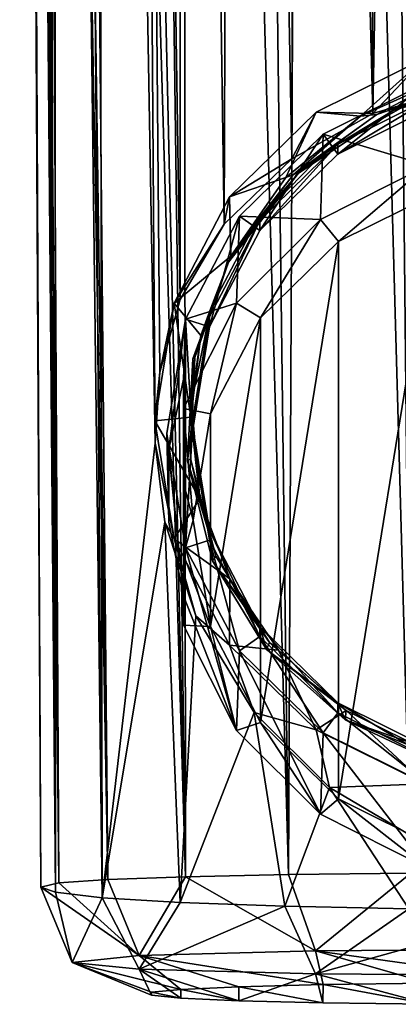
# Model space of a CAD drawing. Header units: metres. Extents: x -26 to 26, y -129 to 26.
# Tile 1 of 37: x -14 to -4, y -129 to -103. Entities that reach past the tile are written whole.
import ezdxf

# ---------------------------------------------------------------- set-up
doc = ezdxf.new("R2010")
doc.units = ezdxf.units.M
doc.layers.add('solid_509435_S', color=7, linetype='CONTINUOUS')

msp = doc.modelspace()

# ---------------------------------------------------------------- linework, layer by layer
at = {"layer": 'solid_509435_S'}
for points in [[(-12.771912, -125.403381, 120.747375), (-13.313446, -24.143459, 116.021347), (-13.639592, -24.293373, 113.859589)], [(-11.486958, -125.314163, 123.675201), (-12.933278, -24.184622, 117.524376), (-13.313446, -24.143459, 116.021347)], [(-12.771912, -125.403381, 120.747375), (-11.486958, -125.314163, 123.675201), (-13.313446, -24.143459, 116.021347)], [(-11.486958, -125.314163, 123.675201), (-12.441445, -24.393105, 118.8908), (-12.933278, -24.184622, 117.524376)], [(-13.239087, -125.514374, 117.606209), (-13.769052, -24.470425, 111.950584), (-13.795833, -24.558836, 110.034813)], [(-12.771912, -125.403381, 120.747375), (-13.639592, -24.293373, 113.859589), (-13.769052, -24.470425, 111.950584)], [(-13.239087, -125.514374, 117.606209), (-12.771912, -125.403381, 120.747375), (-13.769052, -24.470425, 111.950584)], [(-9.447517, -125.240318, 126.211906), (-11.746579, -24.77494, 120.29863), (-12.441445, -24.393105, 118.8908)], [(-11.486958, -125.314163, 123.675201), (-9.447517, -125.240318, 126.211906), (-12.441445, -24.393105, 118.8908)], [(-13.239087, -125.514374, 117.606209), (-13.795833, -24.558836, 110.034813), (-13.730312, -24.53433, 107.981339)], [(-12.858964, -125.647903, 114.441978), (-13.730312, -24.53433, 107.981339), (-13.56133, -24.55052, 106.180634)], [(-12.858964, -125.647903, 114.441978), (-13.239087, -125.514374, 117.606209), (-13.730312, -24.53433, 107.981339)], [(-12.858964, -125.647903, 114.441978), (-13.56133, -24.55052, 106.180634), (-13.261497, -24.699867, 104.460915)], [(-12.858964, -125.647903, 114.441978), (-13.261497, -24.699867, 104.460915), (-12.883544, -24.981276, 103.071289)], [(-11.630257, -125.789429, 111.443672), (-12.883544, -24.981276, 103.071289), (-12.422766, -25.400454, 101.869919)], [(-11.630257, -125.789429, 111.443672), (-12.858964, -125.647903, 114.441978), (-12.883544, -24.981276, 103.071289)], [(-9.447517, -125.240318, 126.211906), (-10.79048, -25.285183, 121.715866), (-11.746579, -24.77494, 120.29863)], [(-11.630257, -125.789429, 111.443672), (-12.422766, -25.400454, 101.869919), (-11.790009, -26.017704, 100.657402)], [(-9.447517, -125.240318, 126.211906), (-9.533704, -25.868273, 123.103798), (-10.79048, -25.285183, 121.715866)], [(-10.245722, -113.89447, 108.209877), (-11.790009, -26.017704, 100.657402), (-10.861133, -26.860847, 99.358521)], [(-10.245722, -113.89447, 108.209877), (-11.630257, -125.789429, 111.443672), (-11.790009, -26.017704, 100.657402)], [(-6.751208, -125.181976, 128.19838), (-8.00937, -26.518661, 124.375397), (-9.533704, -25.868273, 123.103798)], [(-9.447517, -125.240318, 126.211906), (-6.751208, -125.181976, 128.19838), (-9.533704, -25.868273, 123.103798)], [(-6.751208, -125.181976, 128.19838), (-6.286227, -27.18895, 125.448074), (-8.00937, -26.518661, 124.375397)], [(-9.588241, -110.129288, 107.095413), (-10.861133, -26.860847, 99.358521), (-9.621875, -27.758623, 98.076729)], [(-10.124917, -112.030739, 107.86956), (-10.245722, -113.89447, 108.209877), (-10.861133, -26.860847, 99.358521)], [(-9.588241, -110.129288, 107.095413), (-10.124917, -112.030739, 107.86956), (-10.861133, -26.860847, 99.358521)], [(-6.751208, -125.181976, 128.19838), (-3.540034, -125.145927, 129.48555), (-6.286227, -27.18895, 125.448074)], [(-3.540034, -125.145927, 129.48555), (-4.547658, -27.757366, 126.229088), (-6.286227, -27.18895, 125.448074)], [(-8.440089, -108.161964, 105.86869), (-9.621875, -27.758623, 98.076729), (-8.143407, -28.605476, 96.926353)], [(-8.440089, -108.161964, 105.86869), (-9.588241, -110.129288, 107.095413), (-9.621875, -27.758623, 98.076729)], [(-3.540034, -125.145927, 129.48555), (-2.897155, -28.163176, 126.727966), (-4.547658, -27.757366, 126.229088)], [(-6.6655, -106.453392, 104.509079), (-8.440089, -108.161964, 105.86869), (-8.143407, -28.605476, 96.926353)], [(-6.6655, -106.453392, 104.509079), (-8.143407, -28.605476, 96.926353), (-6.515112, -29.342611, 95.977394)], [(-4.536556, -105.261902, 103.425713), (-6.6655, -106.453392, 104.509079), (-6.515112, -29.342611, 95.977394)], [(-4.536556, -105.261902, 103.425713), (-6.515112, -29.342611, 95.977394), (-4.846008, -29.914228, 95.265076)], [(-4.536556, -105.261902, 103.425713), (-4.846008, -29.914228, 95.265076), (-3.173642, -30.316196, 94.775795)], [(-2.279117, -104.590462, 102.76889), (-4.536556, -105.261902, 103.425713), (-3.173642, -30.316196, 94.775795)], [(-3.167424, -103.813797, 107.222435), (-6.024799, -105.232391, 107.549942), (-4.536556, -105.261902, 103.425713)], [(-4.858757, -105.33194, 107.562897), (-6.024799, -105.232391, 107.549942), (-3.167424, -103.813797, 107.222435)], [(-4.858757, -105.33194, 107.562897), (-3.167424, -103.813797, 107.222435), (-2.530499, -104.287537, 107.322861)], [(-3.167424, -103.813797, 107.222435), (-4.536556, -105.261902, 103.425713), (-2.279117, -104.590462, 102.76889)], [(-4.430739, -105.28849, 107.455193), (-4.858757, -105.33194, 107.562897), (-2.530499, -104.287537, 107.322861)], [(-1.855314, -104.395088, 107.19976), (-4.430739, -105.28849, 107.455193), (-2.530499, -104.287537, 107.322861)], [(-5.839645, -105.806877, 106.194435), (-3.070083, -104.431885, 105.876991), (-3.110562, -106.627831, 96.424187)], [(-5.452608, -106.325935, 106.31427), (-3.070083, -104.431885, 105.876991), (-5.839645, -105.806877, 106.194435)], [(-5.452608, -106.325935, 106.31427), (-2.866606, -105.042076, 106.017868), (-3.070083, -104.431885, 105.876991)], [(-1.855314, -104.395088, 107.19976), (-3.592132, -105.00209, 107.252701), (-4.430739, -105.28849, 107.455193)], [(-3.592132, -105.00209, 107.252701), (-1.080273, -104.370667, 107.060883), (-3.987916, -105.17379, 107.251419)], [(-2.866606, -104.78318, 107.139252), (-3.987916, -105.17379, 107.251419), (-1.080273, -104.370667, 107.060883)], [(-2.866606, -104.78318, 107.139252), (-5.452608, -106.067047, 107.435654), (-3.987916, -105.17379, 107.251419)], [(-2.866606, -104.78318, 107.139252), (-2.866606, -105.042076, 106.017868), (-5.452608, -106.325935, 106.31427)], [(-2.866606, -104.78318, 107.139252), (-5.452608, -106.325935, 106.31427), (-5.452608, -106.067047, 107.435654)], [(-5.824296, -106.284546, 107.596512), (-3.592132, -105.00209, 107.252701), (-3.987916, -105.17379, 107.251419)], [(-4.430739, -105.28849, 107.455193), (-3.592132, -105.00209, 107.252701), (-5.824296, -106.284546, 107.596512)], [(-6.024799, -105.232391, 107.549942), (-8.292424, -107.441895, 108.060051), (-6.6655, -106.453392, 104.509079)], [(-6.816944, -106.943504, 107.933861), (-8.292424, -107.441895, 108.060051), (-6.024799, -105.232391, 107.549942)], [(-6.816944, -106.943504, 107.933861), (-6.024799, -105.232391, 107.549942), (-4.858757, -105.33194, 107.562897)], [(-6.628166, -106.868286, 107.869545), (-6.816944, -106.943504, 107.933861), (-4.858757, -105.33194, 107.562897)], [(-6.024799, -105.232391, 107.549942), (-6.6655, -106.453392, 104.509079), (-4.536556, -105.261902, 103.425713)], [(-4.430739, -105.28849, 107.455193), (-5.824296, -106.284546, 107.596512), (-6.628166, -106.868286, 107.869545)], [(-4.430739, -105.28849, 107.455193), (-6.628166, -106.868286, 107.869545), (-4.858757, -105.33194, 107.562897)], [(-5.824296, -106.284546, 107.596512), (-3.987916, -105.17379, 107.251419), (-6.483984, -106.825012, 107.646652)], [(-5.452608, -106.067047, 107.435654), (-6.483984, -106.825012, 107.646652), (-3.987916, -105.17379, 107.251419)], [(-8.037583, -107.948479, 106.688866), (-5.839645, -105.806877, 106.194435), (-5.908345, -108.038994, 96.749977)], [(-7.50487, -108.3256, 106.775925), (-5.839645, -105.806877, 106.194435), (-8.037583, -107.948479, 106.688866)], [(-7.50487, -108.3256, 106.775925), (-5.452608, -106.325935, 106.31427), (-5.839645, -105.806877, 106.194435)], [(-5.839645, -105.806877, 106.194435), (-3.110562, -106.627831, 96.424187), (-5.908345, -108.038994, 96.749977)], [(-5.452608, -106.067047, 107.435654), (-7.50487, -108.066711, 107.897316), (-6.483984, -106.825012, 107.646652)], [(-5.452608, -106.067047, 107.435654), (-5.452608, -106.325935, 106.31427), (-7.50487, -108.3256, 106.775925)], [(-5.452608, -106.067047, 107.435654), (-7.50487, -108.3256, 106.775925), (-7.50487, -108.066711, 107.897316)], [(-7.602838, -108.118103, 108.065529), (-5.824296, -106.284546, 107.596512), (-6.483984, -106.825012, 107.646652)], [(-6.628166, -106.868286, 107.869545), (-5.824296, -106.284546, 107.596512), (-7.602838, -108.118103, 108.065529)], [(-8.292424, -107.441895, 108.060051), (-8.440089, -108.161964, 105.86869), (-6.6655, -106.453392, 104.509079)], [(-5.908345, -108.038994, 96.749977), (-3.110562, -106.627831, 96.424187), (-5.437013, -108.618858, 96.477959)], [(-3.110562, -106.627831, 96.424187), (-2.858407, -107.338669, 96.182404), (-5.437013, -108.618858, 96.477959)], [(-7.602838, -108.118103, 108.065529), (-6.483984, -106.825012, 107.646652), (-8.318713, -109.160027, 108.206596)], [(-7.50487, -108.066711, 107.897316), (-8.318713, -109.160027, 108.206596), (-6.483984, -106.825012, 107.646652)], [(-6.628166, -106.868286, 107.869545), (-7.602838, -108.118103, 108.065529), (-8.260143, -108.999687, 108.407555)], [(-6.628166, -106.868286, 107.869545), (-8.260143, -108.999687, 108.407555), (-6.816944, -106.943504, 107.933861)], [(-8.260143, -108.999687, 108.407555), (-8.292424, -107.441895, 108.060051), (-6.816944, -106.943504, 107.933861)], [(-8.292424, -107.441895, 108.060051), (-9.748329, -110.226036, 108.70282), (-8.440089, -108.161964, 105.86869)], [(-8.260143, -108.999687, 108.407555), (-9.748329, -110.226036, 108.70282), (-8.292424, -107.441895, 108.060051)], [(-2.858407, -107.338669, 96.182404), (-2.858407, -124.482262, 100.14032), (-5.437013, -123.202072, 99.844765)], [(-2.858407, -107.338669, 96.182404), (-5.437013, -123.202072, 99.844765), (-5.437013, -108.618858, 96.477959)], [(-9.448747, -110.647064, 107.311882), (-8.037583, -107.948479, 106.688866), (-8.11202, -110.232712, 97.256439)], [(-8.822504, -110.845322, 107.357651), (-8.037583, -107.948479, 106.688866), (-9.448747, -110.647064, 107.311882)], [(-8.822504, -110.845322, 107.357651), (-7.50487, -108.3256, 106.775925), (-8.037583, -107.948479, 106.688866)], [(-8.037583, -107.948479, 106.688866), (-5.908345, -108.038994, 96.749977), (-8.11202, -110.232712, 97.256439)], [(-9.748329, -110.226036, 108.70282), (-9.588241, -110.129288, 107.095413), (-8.440089, -108.161964, 105.86869)], [(-7.50487, -108.066711, 107.897316), (-8.822504, -110.586433, 108.479042), (-8.318713, -109.160027, 108.206596)], [(-7.50487, -108.066711, 107.897316), (-7.50487, -108.3256, 106.775925), (-8.822504, -110.845322, 107.357651)], [(-7.50487, -108.066711, 107.897316), (-8.822504, -110.845322, 107.357651), (-8.822504, -110.586433, 108.479042)], [(-8.789232, -110.35923, 108.626099), (-7.602838, -108.118103, 108.065529), (-8.318713, -109.160027, 108.206596)], [(-8.260143, -108.999687, 108.407555), (-7.602838, -108.118103, 108.065529), (-8.789232, -110.35923, 108.626099)], [(-8.11202, -110.232712, 97.256439), (-5.908345, -108.038994, 96.749977), (-7.483407, -110.612801, 96.938301)], [(-5.908345, -108.038994, 96.749977), (-5.437013, -108.618858, 96.477959), (-7.483407, -110.612801, 96.938301)], [(-5.437013, -108.618858, 96.477959), (-5.437013, -123.202072, 99.844765), (-7.483407, -121.20813, 99.384422)], [(-5.437013, -108.618858, 96.477959), (-7.483407, -121.20813, 99.384422), (-7.483407, -110.612801, 96.938301)], [(-9.043553, -111.078804, 108.886971), (-9.748329, -110.226036, 108.70282), (-8.260143, -108.999687, 108.407555)], [(-9.043553, -111.078804, 108.886971), (-8.260143, -108.999687, 108.407555), (-8.789232, -110.35923, 108.626099)], [(-9.253901, -111.68483, 108.813255), (-9.208294, -111.654823, 108.829491), (-8.318713, -109.160027, 108.206596)], [(-8.822504, -110.586433, 108.479042), (-9.253901, -111.68483, 108.813255), (-8.318713, -109.160027, 108.206596)], [(-8.789232, -110.35923, 108.626099), (-8.318713, -109.160027, 108.206596), (-9.208294, -111.654823, 108.829491)], [(-9.748329, -110.226036, 108.70282), (-10.25, -113.312279, 109.415337), (-10.124917, -112.030739, 107.86956)], [(-9.310246, -113.215744, 109.380051), (-10.25, -113.312279, 109.415337), (-9.748329, -110.226036, 108.70282)], [(-9.748329, -110.226036, 108.70282), (-10.124917, -112.030739, 107.86956), (-9.588241, -110.129288, 107.095413)], [(-9.310246, -113.215744, 109.380051), (-9.748329, -110.226036, 108.70282), (-9.043553, -111.078804, 108.886971)], [(-9.5, -112.988403, 97.892639), (-8.11202, -110.232712, 97.256439), (-8.797273, -113.12532, 97.518356)], [(-9.448747, -110.647064, 107.311882), (-8.11202, -110.232712, 97.256439), (-9.5, -112.988403, 97.892639)], [(-8.11202, -110.232712, 97.256439), (-7.483407, -110.612801, 96.938301), (-8.797273, -113.12532, 97.518356)], [(-9.29117, -112.831451, 109.24369), (-8.789232, -110.35923, 108.626099), (-9.208294, -111.654823, 108.829491)], [(-9.043553, -111.078804, 108.886971), (-8.789232, -110.35923, 108.626099), (-9.29117, -112.831451, 109.24369)], [(-9.935, -113.638458, 108.002495), (-9.448747, -110.647064, 107.311882), (-9.886861, -114.053604, 101.861855)], [(-9.448746, -116.62986, 108.693115), (-9.448747, -110.647064, 107.311882), (-9.935, -113.638458, 108.002495)], [(-9.448747, -110.647064, 107.311882), (-9.5, -112.222557, 101.209892), (-9.886861, -114.053604, 101.861855)], [(-9.448747, -110.647064, 107.311882), (-9.5, -112.988403, 97.892639), (-9.5, -112.222557, 101.209892)], [(-9.27653, -113.638458, 108.002495), (-9.448747, -110.647064, 107.311882), (-9.448746, -116.62986, 108.693115)], [(-9.27653, -113.638458, 108.002495), (-8.822504, -110.845322, 107.357651), (-9.448747, -110.647064, 107.311882)], [(-8.822504, -110.586433, 108.479042), (-9.27653, -113.37957, 109.123886), (-9.253901, -111.68483, 108.813255)], [(-8.822504, -110.586433, 108.479042), (-8.822504, -110.845322, 107.357651), (-9.27653, -113.638458, 108.002495)], [(-8.822504, -110.586433, 108.479042), (-9.27653, -113.638458, 108.002495), (-9.27653, -113.37957, 109.123886)], [(-7.483407, -110.612801, 96.938301), (-7.483407, -121.20813, 99.384422), (-8.797273, -118.69561, 98.804359)], [(-7.483407, -110.612801, 96.938301), (-8.797273, -118.69561, 98.804359), (-8.797273, -113.12532, 97.518356)], [(-9.310246, -113.215744, 109.380051), (-9.043553, -111.078804, 108.886971), (-9.29117, -112.831451, 109.24369)], [(-9.253901, -111.68483, 108.813255), (-9.397988, -114.364792, 109.45697), (-9.322025, -114.292488, 109.488045)], [(-9.27653, -113.37957, 109.123886), (-9.397988, -114.364792, 109.45697), (-9.253901, -111.68483, 108.813255)], [(-9.29117, -112.831451, 109.24369), (-9.208294, -111.654823, 108.829491), (-9.322025, -114.292488, 109.488045)], [(-9.253901, -111.68483, 108.813255), (-9.322025, -114.292488, 109.488045), (-9.208294, -111.654823, 108.829491)], [(-10.25, -113.312279, 109.415337), (-10.245722, -113.89447, 108.209877), (-10.124917, -112.030739, 107.86956)], [(-9.5, -117.888741, 102.518036), (-9.886861, -114.053604, 101.861855), (-9.5, -112.222557, 101.209892)], [(-9.5, -112.222557, 101.209892), (-9.5, -112.988403, 97.892639), (-9.5, -114.928741, 98.112022)], [(-9.5, -112.222557, 101.209892), (-9.5, -114.928741, 98.112022), (-9.5, -116.81498, 98.547478)], [(-9.5, -112.222557, 101.209892), (-9.5, -116.81498, 98.547478), (-9.5, -118.654594, 99.200783)], [(-9.5, -117.888741, 102.518036), (-9.5, -112.222557, 101.209892), (-9.5, -118.654594, 99.200783)], [(-9.29117, -112.831451, 109.24369), (-9.322025, -114.292488, 109.488045), (-9.069495, -115.342041, 109.870865)], [(-9.310246, -113.215744, 109.380051), (-9.29117, -112.831451, 109.24369), (-9.069495, -115.342041, 109.870865)], [(-9.5, -112.988403, 97.892639), (-8.797273, -113.12532, 97.518356), (-9.25, -115.910461, 98.161362)], [(-9.5, -114.928741, 98.112022), (-9.5, -112.988403, 97.892639), (-9.25, -115.910461, 98.161362)], [(-8.797273, -113.12532, 97.518356), (-8.797273, -118.69561, 98.804359), (-9.25, -115.910461, 98.161362)], [(-9.310246, -113.215744, 109.380051), (-9.069495, -115.342041, 109.870865), (-10.25, -113.312279, 109.415337)], [(-10.25, -113.312279, 109.415337), (-9.748329, -116.398521, 110.127853), (-10.245722, -113.89447, 108.209877)], [(-9.069495, -115.342041, 109.870865), (-9.748329, -116.398521, 110.127853), (-10.25, -113.312279, 109.415337)], [(-9.27653, -113.37957, 109.123886), (-8.822504, -116.172699, 109.76873), (-9.397988, -114.364792, 109.45697)], [(-9.27653, -113.37957, 109.123886), (-9.27653, -113.638458, 108.002495), (-8.822504, -116.431595, 108.647346)], [(-9.27653, -113.37957, 109.123886), (-8.822504, -116.431595, 108.647346), (-8.822504, -116.172699, 109.76873)], [(-9.935, -113.638458, 108.002495), (-9.886861, -114.053604, 101.861855), (-9.886861, -115.957214, 102.301338)], [(-9.935, -113.638458, 108.002495), (-9.886861, -115.957214, 102.301338), (-9.5, -117.888741, 102.518036)], [(-9.448746, -116.62986, 108.693115), (-9.935, -113.638458, 108.002495), (-9.5, -117.888741, 102.518036)], [(-8.822504, -116.431595, 108.647346), (-9.27653, -113.638458, 108.002495), (-9.448746, -116.62986, 108.693115)], [(-10.245722, -113.89447, 108.209877), (-9.98998, -115.959641, 108.146492), (-11.630257, -125.789429, 111.443672)], [(-9.748329, -116.398521, 110.127853), (-9.98998, -115.959641, 108.146492), (-10.245722, -113.89447, 108.209877)], [(-9.5, -117.888741, 102.518036), (-9.886861, -115.957214, 102.301338), (-9.886861, -114.053604, 101.861855)], [(-9.397988, -114.364792, 109.45697), (-8.650306, -116.850716, 110.126778), (-9.322025, -114.292488, 109.488045)], [(-9.397988, -114.364792, 109.45697), (-8.738655, -116.970734, 110.082695), (-8.650306, -116.850716, 110.126778)], [(-8.822504, -116.172699, 109.76873), (-8.738655, -116.970734, 110.082695), (-9.397988, -114.364792, 109.45697)], [(-9.322025, -114.292488, 109.488045), (-8.650306, -116.850716, 110.126778), (-9.069495, -115.342041, 109.870865)], [(-9.5, -116.81498, 98.547478), (-9.5, -114.928741, 98.112022), (-9.25, -115.910461, 98.161362)], [(-8.291272, -117.442383, 110.355843), (-9.748329, -116.398521, 110.127853), (-9.069495, -115.342041, 109.870865)], [(-8.650306, -116.850716, 110.126778), (-8.291272, -117.442383, 110.355843), (-9.069495, -115.342041, 109.870865)], [(-9.98998, -115.959641, 108.146492), (-9.588956, -125.91684, 108.807739), (-11.630257, -125.789429, 111.443672)], [(-9.98998, -115.959641, 108.146492), (-9.177851, -118.414185, 107.605156), (-9.588956, -125.91684, 108.807739)], [(-9.748329, -116.398521, 110.127853), (-9.177851, -118.414185, 107.605156), (-9.98998, -115.959641, 108.146492)], [(-9.5, -116.81498, 98.547478), (-9.25, -115.910461, 98.161362), (-8.797273, -118.69561, 98.804359)], [(-8.822504, -116.172699, 109.76873), (-7.50487, -118.692421, 110.350456), (-8.738655, -116.970734, 110.082695)], [(-8.822504, -116.172699, 109.76873), (-8.822504, -116.431595, 108.647346), (-7.50487, -118.951317, 109.229065)], [(-8.822504, -116.172699, 109.76873), (-7.50487, -118.951317, 109.229065), (-7.50487, -118.692421, 110.350456)], [(-9.748329, -116.398521, 110.127853), (-8.292424, -119.182663, 110.770622), (-9.177851, -118.414185, 107.605156)], [(-8.291272, -117.442383, 110.355843), (-8.292424, -119.182663, 110.770622), (-9.748329, -116.398521, 110.127853)], [(-8.822504, -116.431595, 108.647346), (-9.448746, -116.62986, 108.693115), (-8.037583, -119.328438, 109.316132)], [(-7.50487, -118.951317, 109.229065), (-8.822504, -116.431595, 108.647346), (-8.037583, -119.328438, 109.316132)], [(-9.448746, -116.62986, 108.693115), (-9.5, -117.888741, 102.518036), (-8.11202, -121.410286, 99.836983)], [(-8.037583, -119.328438, 109.316132), (-9.448746, -116.62986, 108.693115), (-8.11202, -121.410286, 99.836983)], [(-9.5, -118.654594, 99.200783), (-9.5, -116.81498, 98.547478), (-8.797273, -118.69561, 98.804359)], [(-8.738655, -116.970734, 110.082695), (-7.249899, -119.113266, 110.693954), (-8.650306, -116.850716, 110.126778)], [(-8.738655, -116.970734, 110.082695), (-7.322331, -119.294792, 110.641815), (-7.249899, -119.113266, 110.693954)], [(-7.50487, -118.692421, 110.350456), (-7.322331, -119.294792, 110.641815), (-8.738655, -116.970734, 110.082695)], [(-8.650306, -116.850716, 110.126778), (-7.249899, -119.113266, 110.693954), (-8.291272, -117.442383, 110.355843)], [(-7.009873, -119.311699, 110.787659), (-8.292424, -119.182663, 110.770622), (-8.291272, -117.442383, 110.355843)], [(-7.249899, -119.113266, 110.693954), (-7.009873, -119.311699, 110.787659), (-8.291272, -117.442383, 110.355843)], [(-9.5, -117.888741, 102.518036), (-9.5, -118.654594, 99.200783), (-8.11202, -121.410286, 99.836983)], [(-9.177851, -118.414185, 107.605156), (-7.648746, -120.945313, 106.685974), (-9.588956, -125.91684, 108.807739)], [(-8.292424, -119.182663, 110.770622), (-7.648746, -120.945313, 106.685974), (-9.177851, -118.414185, 107.605156)], [(-8.11202, -121.410286, 99.836983), (-9.5, -118.654594, 99.200783), (-8.797273, -118.69561, 98.804359)], [(-8.11202, -121.410286, 99.836983), (-8.797273, -118.69561, 98.804359), (-7.483407, -121.20813, 99.384422)], [(-7.50487, -118.692421, 110.350456), (-5.452608, -120.692085, 110.812111), (-7.322331, -119.294792, 110.641815)], [(-7.50487, -118.692421, 110.350456), (-7.50487, -118.951317, 109.229065), (-5.452608, -120.950981, 109.690727)], [(-7.50487, -118.692421, 110.350456), (-5.452608, -120.950981, 109.690727), (-5.452608, -120.692085, 110.812111)], [(-7.50487, -118.951317, 109.229065), (-8.037583, -119.328438, 109.316132), (-5.839645, -121.470039, 109.810562)], [(-5.452608, -120.950981, 109.690727), (-7.50487, -118.951317, 109.229065), (-5.839645, -121.470039, 109.810562)], [(-8.292424, -119.182663, 110.770622), (-6.024798, -121.392174, 111.280724), (-7.648746, -120.945313, 106.685974)], [(-7.009873, -119.311699, 110.787659), (-6.024798, -121.392174, 111.280724), (-8.292424, -119.182663, 110.770622)], [(-7.322331, -119.294792, 110.641815), (-5.238529, -120.887604, 111.152092), (-7.249899, -119.113266, 110.693954)], [(-7.322331, -119.294792, 110.641815), (-5.268155, -121.131142, 111.090225), (-5.238529, -120.887604, 111.152092)], [(-5.452608, -120.692085, 110.812111), (-5.268155, -121.131142, 111.090225), (-7.322331, -119.294792, 110.641815)], [(-7.249899, -119.113266, 110.693954), (-5.238529, -120.887604, 111.152092), (-7.009873, -119.311699, 110.787659)], [(-8.037583, -119.328438, 109.316132), (-8.11202, -121.410286, 99.836983), (-5.908345, -123.604012, 100.343445)], [(-5.839645, -121.470039, 109.810562), (-8.037583, -119.328438, 109.316132), (-5.908345, -123.604012, 100.343445)], [(-5.238529, -120.887604, 111.152092), (-6.024798, -121.392174, 111.280724), (-7.009873, -119.311699, 110.787659)], [(-5.452608, -120.692085, 110.812111), (-2.866606, -121.975952, 111.108513), (-5.268155, -121.131142, 111.090225)], [(-5.452608, -120.692085, 110.812111), (-5.452608, -120.950981, 109.690727), (-2.866606, -122.23484, 109.987129)], [(-5.452608, -120.692085, 110.812111), (-2.866606, -122.23484, 109.987129), (-2.866606, -121.975952, 111.108513)], [(-7.648746, -120.945313, 106.685974), (-6.843105, -126.014397, 106.739433), (-9.588956, -125.91684, 108.807739)], [(-7.648746, -120.945313, 106.685974), (-5.670599, -122.908531, 105.806747), (-6.843105, -126.014397, 106.739433)], [(-6.024798, -121.392174, 111.280724), (-5.670599, -122.908531, 105.806747), (-7.648746, -120.945313, 106.685974)], [(-5.238529, -120.887604, 111.152092), (-3.167423, -122.81076, 111.608231), (-6.024798, -121.392174, 111.280724)], [(-5.452608, -120.950981, 109.690727), (-5.839645, -121.470039, 109.810562), (-3.070083, -122.845032, 110.128006)], [(-2.866606, -122.23484, 109.987129), (-5.452608, -120.950981, 109.690727), (-3.070083, -122.845032, 110.128006)], [(-2.752236, -122.129356, 111.439926), (-5.238529, -120.887604, 111.152092), (-5.268155, -121.131142, 111.090225)], [(-2.752236, -122.129356, 111.439926), (-3.167423, -122.81076, 111.608231), (-5.238529, -120.887604, 111.152092)], [(-5.908345, -123.604012, 100.343445), (-8.11202, -121.410286, 99.836983), (-7.483407, -121.20813, 99.384422)], [(-5.908345, -123.604012, 100.343445), (-7.483407, -121.20813, 99.384422), (-5.437013, -123.202072, 99.844765)], [(-2.752236, -122.129356, 111.439926), (-5.268155, -121.131142, 111.090225), (-2.756362, -122.312424, 111.387733)], [(-2.866606, -121.975952, 111.108513), (-2.756362, -122.312424, 111.387733), (-5.268155, -121.131142, 111.090225)], [(-6.024798, -121.392174, 111.280724), (-3.167423, -122.81076, 111.608231), (-5.670599, -122.908531, 105.806747)], [(-5.839645, -121.470039, 109.810562), (-5.908345, -123.604012, 100.343445), (-3.110562, -125.015167, 100.669235)], [(-3.070083, -122.845032, 110.128006), (-5.839645, -121.470039, 109.810562), (-3.110562, -125.015167, 100.669235)], [(-5.670599, -122.908531, 105.806747), (-3.592533, -126.077446, 105.417267), (-6.843105, -126.014397, 106.739433)], [(-3.167423, -122.81076, 111.608231), (-3.556433, -124.152382, 105.196495), (-5.670599, -122.908531, 105.806747)], [(-5.670599, -122.908531, 105.806747), (-3.556433, -124.152382, 105.196495), (-3.592533, -126.077446, 105.417267)], [(-3.110562, -125.015167, 100.669235), (-5.908345, -123.604012, 100.343445), (-5.437013, -123.202072, 99.844765)], [(-3.110562, -125.015167, 100.669235), (-5.437013, -123.202072, 99.844765), (-2.858407, -124.482262, 100.14032)], [(-6.041266, -127.178986, 127.71106), (-6.751208, -125.181976, 128.19838), (-9.447517, -125.240318, 126.211906)], [(-6.041266, -127.178986, 127.71106), (-3.540034, -125.145927, 129.48555), (-6.751208, -125.181976, 128.19838)], [(0.000006, -127.135353, 129.181), (-3.540034, -125.145927, 129.48555), (-6.041266, -127.178986, 127.71106)], [(-10.66221, -127.303612, 123.511909), (-12.771912, -125.403381, 120.747375), (-13.239087, -125.514374, 117.606209)], [(-10.66221, -127.303612, 123.511909), (-11.486958, -125.314163, 123.675201), (-12.771912, -125.403381, 120.747375)], [(-10.66221, -127.303612, 123.511909), (-9.447517, -125.240318, 126.211906), (-11.486958, -125.314163, 123.675201)], [(-6.041266, -127.178986, 127.71106), (-9.447517, -125.240318, 126.211906), (-10.66221, -127.303612, 123.511909)], [(-12.422449, -127.482132, 117.496887), (-13.239087, -125.514374, 117.606209), (-12.858964, -125.647903, 114.441978)], [(-10.66221, -127.303612, 123.511909), (-13.239087, -125.514374, 117.606209), (-12.422449, -127.482132, 117.496887)], [(-12.422449, -127.482132, 117.496887), (-12.858964, -125.647903, 114.441978), (-11.630257, -125.789429, 111.443672)], [(-12.422449, -127.482132, 117.496887), (-11.630257, -125.789429, 111.443672), (-10.665368, -127.660698, 111.480354)], [(-10.665368, -127.660698, 111.480354), (-11.630257, -125.789429, 111.443672), (-9.588956, -125.91684, 108.807739)], [(-10.665368, -127.660698, 111.480354), (-9.588956, -125.91684, 108.807739), (-6.843105, -126.014397, 106.739433)], [(-10.665368, -127.660698, 111.480354), (-6.843105, -126.014397, 106.739433), (-6.043095, -127.785347, 107.280434)], [(-6.043095, -127.785347, 107.280434), (-6.843105, -126.014397, 106.739433), (-3.592533, -126.077446, 105.417267)], [(-6.043095, -127.785347, 107.280434), (-3.592533, -126.077446, 105.417267), (0, -126.100594, 104.950325)], [(-6.043095, -127.785347, 107.280434), (0, -126.100594, 104.950325), (-0.000005, -127.828964, 105.810875)], [(-6.041266, -127.178986, 127.71106), (-10.66221, -127.303612, 123.511909), (-5.844328, -128.065247, 125.567574)], [(0.000006, -127.135353, 129.181), (-6.041266, -127.178986, 127.71106), (0, -128.016083, 127.22419)], [(-6.041266, -127.178986, 127.71106), (-5.844328, -128.065247, 125.567574), (-3.072912, -128.028824, 126.79509)], [(-6.041266, -127.178986, 127.71106), (-3.072912, -128.028824, 126.79509), (0, -128.016083, 127.22419)], [(-10.66221, -127.303612, 123.511909), (-12.422449, -127.482132, 117.496887), (-9.568522, -128.188354, 121.419487)], [(-12.422449, -127.482132, 117.496887), (-10.342856, -128.343735, 116.184235), (-10.342628, -128.264603, 118.850746)], [(-12.422449, -127.482132, 117.496887), (-10.665368, -127.660698, 111.480354), (-10.342856, -128.343735, 116.184235)], [(-12.422449, -127.482132, 117.496887), (-10.342628, -128.264603, 118.850746), (-9.568522, -128.188354, 121.419487)], [(-10.66221, -127.303612, 123.511909), (-9.568522, -128.188354, 121.419487), (-8.052705, -128.120316, 123.712265)], [(-10.66221, -127.303612, 123.511909), (-8.052705, -128.120316, 123.712265), (-5.844328, -128.065247, 125.567574)], [(-10.665368, -127.660698, 111.480354), (-8.055595, -128.487869, 111.328178), (-9.569836, -128.419891, 113.618309)], [(-10.665368, -127.660698, 111.480354), (-6.043095, -127.785347, 107.280434), (-8.055595, -128.487869, 111.328178)], [(-10.665368, -127.660698, 111.480354), (-9.569836, -128.419891, 113.618309), (-10.342856, -128.343735, 116.184235)], [(-6.043095, -127.785347, 107.280434), (-5.8472, -128.542923, 109.473183), (-8.055595, -128.487869, 111.328178)], [(-6.043095, -127.785347, 107.280434), (-3.075254, -128.579346, 108.245728), (-5.8472, -128.542923, 109.473183)], [(-6.043095, -127.785347, 107.280434), (-0.000005, -127.828964, 105.810875), (-3.075254, -128.579346, 108.245728)], [(-5.844328, -128.065247, 125.567574), (-8.052705, -128.120316, 123.712265), (-5.8472, -128.542923, 109.473183)], [(-5.844328, -128.065247, 125.567574), (-5.8472, -128.542923, 109.473183), (-3.075254, -128.579346, 108.245728)], [(-3.072912, -128.028824, 126.79509), (-5.844328, -128.065247, 125.567574), (-3.075254, -128.579346, 108.245728)], [(-10.342628, -128.264603, 118.850746), (-10.342856, -128.343735, 116.184235), (-9.569836, -128.419891, 113.618309)], [(-9.568522, -128.188354, 121.419487), (-10.342628, -128.264603, 118.850746), (-9.569836, -128.419891, 113.618309)], [(-9.568522, -128.188354, 121.419487), (-9.569836, -128.419891, 113.618309), (-8.055595, -128.487869, 111.328178)], [(-8.052705, -128.120316, 123.712265), (-9.568522, -128.188354, 121.419487), (-8.055595, -128.487869, 111.328178)], [(-8.052705, -128.120316, 123.712265), (-8.055595, -128.487869, 111.328178), (-5.8472, -128.542923, 109.473183)]]:
    msp.add_3dface(points, dxfattribs=at)

doc.saveas('drawing.dxf')
